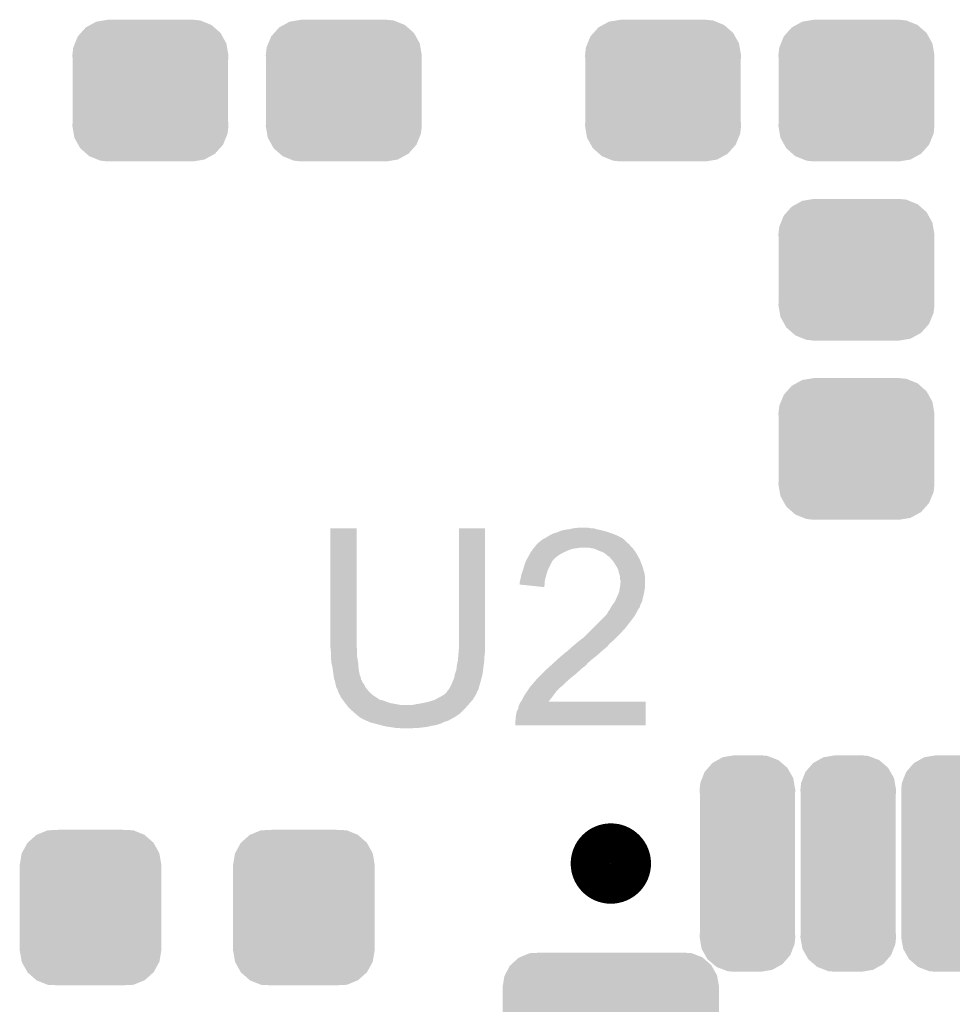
# Model space of a CAD drawing. Extents: x -4 to 126, y -8 to 66.
# Tile 55 of 256: x 10.53 to 15.16, y 47.16 to 52.04. Entities that reach past the tile are written whole.
import ezdxf

# ---------------------------------------------------------------- set-up
doc = ezdxf.new("R2010")
doc.units = 0
doc.layers.get('0').update_dxf_attribs({"linetype": 'CONTINUOUS'})
doc.layers.add('CLICKER_2_FOR_TMPM4L4A_V104_GTO', color=11, linetype='CONTINUOUS')
doc.layers.add('CLICKER_2_FOR_TMPM4L4A_V104_GTS', color=8, linetype='CONTINUOUS')

# ---------------------------------------------------------------- blocks, each defined once
blk = doc.blocks.new('CUSTOM_189')
for points in [[(-0.298526, 0.325596), (-0.268438, 0.342124), (0.30335, 0.325596), (0.2622, 0.342124)], [(-0.268438, 0.342124), (-0.233628, 0.347838), (0.2622, 0.342124), (0.247972, 0.347838)], [(-0.233628, 0.347838), (-0.20955, 0.35179), (0.247972, 0.347838), (0.20955, 0.35179)], [(-0.34504, 0.286174), (-0.320744, 0.31339), (0.348152, 0.286174), (0.317222, 0.31339)], [(-0.320744, 0.31339), (-0.298526, 0.325596), (0.317222, 0.31339), (0.30335, 0.325596)], [(-0.37475, 0.234078), (-0.360486, 0.26887), (0.377262, 0.234078), (0.357822, 0.26887)], [(-0.360486, 0.26887), (-0.34504, 0.286174), (0.357822, 0.26887), (0.348152, 0.286174)], [(-0.38735, 0.17526), (-0.383124, 0.213652), (0.38735, 0.17526), (0.380766, 0.213652)], [(-0.383124, 0.213652), (-0.37475, 0.234078), (0.380766, 0.213652), (0.377262, 0.234078)], [(-0.38608, 0.154124), (-0.38735, 0.17526), (0.38608, 0.154124), (0.38735, 0.17526)], [(-0.38608, -0.154124), (-0.38608, 0.154124), (0.38608, -0.154124), (0.38608, 0.154124)], [(-0.38735, -0.17526), (-0.38608, -0.154124), (0.38735, -0.17526), (0.38608, -0.154124)], [(-0.380764, -0.213652), (-0.38735, -0.17526), (0.383124, -0.213652), (0.38735, -0.17526)], [(-0.377262, -0.234078), (-0.380764, -0.213652), (0.374748, -0.234078), (0.383124, -0.213652)], [(-0.35782, -0.26887), (-0.377262, -0.234078), (0.360486, -0.26887), (0.374748, -0.234078)], [(-0.348152, -0.286174), (-0.35782, -0.26887), (0.345038, -0.286174), (0.360486, -0.26887)], [(-0.31722, -0.31339), (-0.348152, -0.286174), (0.320744, -0.31339), (0.345038, -0.286174)], [(-0.30335, -0.325596), (-0.31722, -0.31339), (0.298524, -0.325596), (0.320744, -0.31339)], [(-0.262198, -0.342124), (-0.30335, -0.325596), (0.268438, -0.342124), (0.298524, -0.325596)], [(-0.247972, -0.347838), (-0.262198, -0.342124), (0.233626, -0.347838), (0.268438, -0.342124)], [(-0.20955, -0.35179), (-0.247972, -0.347838), (0.20955, -0.35179), (0.233626, -0.347838)]]:
    blk.add_solid(points)
blk = doc.blocks.new('CUSTOM_193')
for points in [[(-0.312264, 0.321732), (-0.26893, 0.360448), (0.312592, 0.321732), (0.268592, 0.360448)], [(-0.26893, 0.360448), (-0.267216, 0.361152), (0.268592, 0.360448), (0.26779, 0.361152)], [(-0.267216, 0.361152), (-0.213724, 0.383108), (0.26779, 0.361152), (0.21312, 0.383108)], [(-0.213724, 0.383108), (-0.20803, 0.383392), (0.21312, 0.383108), (0.212412, 0.383392)], [(-0.20803, 0.383392), (-0.154122, 0.38608), (0.212412, 0.383392), (0.154132, 0.38608)], [(-0.341452, 0.269636), (-0.313432, 0.320688), (0.341702, 0.269636), (0.313176, 0.320688)], [(-0.313432, 0.320688), (-0.312264, 0.321732), (0.313176, 0.320688), (0.312592, 0.321732)], [(-0.35179, 0.21082), (-0.342144, 0.268372), (0.35179, 0.21082), (0.34192, 0.268372)], [(-0.342144, 0.268372), (-0.341452, 0.269636), (0.34192, 0.268372), (0.341702, 0.269636)], [(-0.35179, 0.20955), (-0.35179, 0.21082), (0.35179, 0.20955), (0.35179, 0.21082)], [(-0.35179, -0.20955), (-0.35179, 0.20955), (0.35179, -0.20955), (0.35179, 0.20955)], [(-0.35179, -0.21082), (-0.35179, -0.20955), (0.35179, -0.21082), (0.35179, -0.20955)], [(-0.34192, -0.268358), (-0.35179, -0.21082), (0.342148, -0.268358), (0.35179, -0.21082)], [(-0.341702, -0.269636), (-0.34192, -0.268358), (0.341446, -0.269636), (0.342148, -0.268358)], [(-0.313184, -0.320676), (-0.341702, -0.269636), (0.31344, -0.320676), (0.341446, -0.269636)], [(-0.312594, -0.321732), (-0.313184, -0.320676), (0.312258, -0.321732), (0.31344, -0.320676)], [(-0.268602, -0.36044), (-0.312594, -0.321732), (0.26894, -0.36044), (0.312258, -0.321732)], [(-0.267792, -0.361154), (-0.268602, -0.36044), (0.2672, -0.361154), (0.26894, -0.36044)], [(-0.213136, -0.383104), (-0.267792, -0.361154), (0.213734, -0.383104), (0.2672, -0.361154)], [(-0.212414, -0.383394), (-0.213136, -0.383104), (0.207926, -0.383394), (0.213734, -0.383104)], [(-0.154122, -0.38608), (-0.212414, -0.383394), (0.154132, -0.38608), (0.207926, -0.383394)]]:
    blk.add_solid(points)
blk = doc.blocks.new('CUSTOM_230')
for points in [[(-0.49683, 0.175092), (-0.45793, 0.210606), (0.498054, 0.175092), (0.456656, 0.210606)], [(-0.45793, 0.210606), (-0.451282, 0.21338), (0.456656, 0.210606), (0.453422, 0.21338)], [(-0.451282, 0.21338), (-0.40366, 0.233248), (0.453422, 0.21338), (0.40133, 0.233248)], [(-0.40366, 0.233248), (-0.38216, 0.234336), (0.40133, 0.233248), (0.398476, 0.234336)], [(-0.38216, 0.234336), (-0.34493, 0.23622), (0.398476, 0.234336), (0.34493, 0.23622)], [(-0.52619, 0.123974), (-0.50136, 0.170956), (0.527122, 0.123974), (0.500406, 0.170956)], [(-0.50136, 0.170956), (-0.49683, 0.175092), (0.500406, 0.170956), (0.498054, 0.175092)], [(-0.53721, 0.06604), (-0.528836, 0.118966), (0.53721, 0.06604), (0.527996, 0.118966)], [(-0.528836, 0.118966), (-0.52619, 0.123974), (0.527996, 0.118966), (0.527122, 0.123974)], [(-0.53721, 0.06477), (-0.53721, 0.06604), (0.53721, 0.06477), (0.53721, 0.06604)], [(-0.53721, -0.06477), (-0.53721, 0.06477), (0.53721, -0.06477), (0.53721, 0.06477)], [(-0.53721, -0.06604), (-0.53721, -0.06477), (0.53721, -0.06604), (0.53721, -0.06477)], [(-0.527996, -0.118962), (-0.53721, -0.06604), (0.528838, -0.118962), (0.53721, -0.06604)], [(-0.527124, -0.123974), (-0.527996, -0.118962), (0.526188, -0.123974), (0.528838, -0.118962)], [(-0.500408, -0.170954), (-0.527124, -0.123974), (0.50136, -0.170954), (0.526188, -0.123974)], [(-0.498056, -0.175092), (-0.500408, -0.170954), (0.496826, -0.175092), (0.50136, -0.170954)], [(-0.456662, -0.210604), (-0.498056, -0.175092), (0.457932, -0.210604), (0.496826, -0.175092)], [(-0.453426, -0.213382), (-0.456662, -0.210604), (0.451272, -0.213382), (0.457932, -0.210604)], [(-0.401342, -0.233246), (-0.453426, -0.213382), (0.40366, -0.233246), (0.451272, -0.213382)], [(-0.39848, -0.234338), (-0.401342, -0.233246), (0.382094, -0.234338), (0.40366, -0.233246)], [(-0.34493, -0.23622), (-0.39848, -0.234338), (0.34493, -0.23622), (0.382094, -0.234338)]]:
    blk.add_solid(points)
blk = doc.blocks.new('CUSTOM_231')
for points in [[(-0.195052, 0.474814), (-0.17411, 0.498862), (0.198336, 0.474814), (0.170306, 0.498862)], [(-0.17411, 0.498862), (-0.14863, 0.513104), (0.170306, 0.498862), (0.153704, 0.513104)], [(-0.14863, 0.513104), (-0.122778, 0.527552), (0.153704, 0.513104), (0.115826, 0.527552)], [(-0.122778, 0.527552), (-0.083678, 0.534062), (0.115826, 0.527552), (0.098758, 0.534062)], [(-0.083678, 0.534062), (-0.06477, 0.53721), (0.098758, 0.534062), (0.06477, 0.53721)], [(-0.224748, 0.423694), (-0.21273, 0.454512), (0.227404, 0.423694), (0.209882, 0.454512)], [(-0.21273, 0.454512), (-0.195052, 0.474814), (0.209882, 0.454512), (0.198336, 0.474814)], [(-0.23749, 0.36576), (-0.234092, 0.399724), (0.23749, 0.36576), (0.231578, 0.399724)], [(-0.234092, 0.399724), (-0.224748, 0.423694), (0.231578, 0.399724), (0.227404, 0.423694)], [(-0.23622, 0.344934), (-0.23749, 0.36576), (0.23622, 0.344934), (0.23749, 0.36576)], [(-0.23622, 0.34493), (-0.23622, 0.344934), (0.23622, 0.34493), (0.23622, 0.344934)], [(-0.23622, -0.34493), (-0.23622, 0.34493), (0.23622, -0.34493), (0.23622, 0.34493)], [(-0.23749, -0.36576), (-0.236242, -0.345274), (0.23749, -0.36576), (0.23622, -0.345274)], [(-0.231576, -0.399724), (-0.23749, -0.36576), (0.234092, -0.399724), (0.23749, -0.36576)], [(-0.236242, -0.345274), (-0.23622, -0.34493), (0.23622, -0.345274), (0.23622, -0.34493)], [(-0.227404, -0.423694), (-0.231576, -0.399724), (0.224746, -0.423694), (0.234092, -0.399724)], [(-0.20988, -0.454512), (-0.227404, -0.423694), (0.21273, -0.454512), (0.224746, -0.423694)], [(-0.198336, -0.474814), (-0.20988, -0.454512), (0.19505, -0.474814), (0.21273, -0.454512)], [(-0.170304, -0.498862), (-0.198336, -0.474814), (0.17411, -0.498862), (0.19505, -0.474814)], [(-0.153704, -0.513104), (-0.170304, -0.498862), (0.148628, -0.513104), (0.17411, -0.498862)], [(-0.115824, -0.527552), (-0.153704, -0.513104), (0.122778, -0.527552), (0.148628, -0.513104)], [(-0.098758, -0.534062), (-0.115824, -0.527552), (0.083676, -0.534062), (0.122778, -0.527552)], [(-0.06477, -0.53721), (-0.098758, -0.534062), (0.06477, -0.53721), (0.083676, -0.534062)]]:
    blk.add_solid(points)

msp = doc.modelspace()

# ---------------------------------------------------------------- linework, layer by layer
at = {"layer": 'CLICKER_2_FOR_TMPM4L4A_V104_GTO', "const_width": 0.20066}
msp.add_lwpolyline([(13.36294, 47.8536, 1), (13.56106, 47.8536, 1)], format="xyb", close=True, dxfattribs=at)
at = {"layer": 'CLICKER_2_FOR_TMPM4L4A_V104_GTO'}
for points in [[(12.07008, 48.930558), (12.0701, 49.517278), (12.19962, 48.930558), (12.19962, 49.517278)], [(12.0701, 49.517278), (12.070102, 49.5173), (12.19962, 49.517278), (12.070102, 49.5173)], [(12.70762, 48.95342), (12.70764, 49.517278), (12.83716, 48.95342), (12.83716, 49.517278)], [(12.70764, 49.517278), (12.707642, 49.5173), (12.83716, 49.517278), (12.707642, 49.5173)], [(13.177522, 49.491902), (13.195302, 49.49698), (13.46555, 49.491902), (13.451332, 49.49698)], [(13.195302, 49.49698), (13.201228, 49.49952), (13.451332, 49.49698), (13.44422, 49.49952)], [(13.201228, 49.49952), (13.213082, 49.5046), (13.44422, 49.49952), (13.42517, 49.5046)], [(13.213082, 49.5046), (13.233402, 49.50968), (13.42517, 49.5046), (13.40612, 49.50968)], [(13.233402, 49.50968), (13.253718, 49.51222), (13.40612, 49.50968), (13.39088, 49.51222)], [(13.253718, 49.51222), (13.276572, 49.517298), (13.39088, 49.51222), (13.375642, 49.517298)], [(13.276572, 49.517298), (13.276582, 49.5173), (13.375642, 49.517298), (13.362942, 49.5173)], [(13.276582, 49.5173), (13.301978, 49.51984), (13.362942, 49.5173), (13.350238, 49.51984)], [(13.098782, 49.4411), (13.106406, 49.44872), (13.548366, 49.4411), (13.540744, 49.44872)], [(13.106406, 49.44872), (13.108946, 49.448734), (13.540744, 49.44872), (13.54073, 49.448734)], [(13.108946, 49.448734), (13.111484, 49.4538), (13.54073, 49.448734), (13.535662, 49.4538)], [(13.111484, 49.4538), (13.115296, 49.456342), (13.535662, 49.4538), (13.533118, 49.456342)], [(13.115296, 49.456342), (13.126722, 49.46396), (13.533118, 49.456342), (13.523976, 49.46396)], [(13.126722, 49.46396), (13.136878, 49.46904), (13.523976, 49.46396), (13.517878, 49.46904)], [(13.136878, 49.46904), (13.153812, 49.4792), (13.517878, 49.46904), (13.49756, 49.4792)], [(13.153812, 49.4792), (13.16228, 49.48428), (13.49756, 49.4792), (13.485706, 49.48428)], [(13.16228, 49.48428), (13.167358, 49.48682), (13.485706, 49.48428), (13.479778, 49.48682)], [(13.167358, 49.48682), (13.177522, 49.491902), (13.479778, 49.48682), (13.46555, 49.491902)], [(13.05705, 49.38522), (13.064306, 49.39792), (13.205458, 49.38522), (13.22832, 49.39792)], [(13.064306, 49.39792), (13.06576, 49.400462), (13.22832, 49.39792), (13.23404, 49.400462)], [(13.06576, 49.400462), (13.071202, 49.40808), (13.23404, 49.400462), (13.251182, 49.40808)], [(13.071202, 49.40808), (13.076644, 49.415698), (13.251182, 49.40808), (13.274038, 49.415698)], [(13.076644, 49.415698), (13.07846, 49.41824), (13.274038, 49.415698), (13.291824, 49.41824)], [(13.07846, 49.41824), (13.080576, 49.42078), (13.291824, 49.41824), (13.3096, 49.42078)], [(13.080576, 49.42078), (13.091158, 49.433478), (13.56868, 49.42078), (13.555984, 49.433478)], [(13.091158, 49.433478), (13.09116, 49.43348), (13.555984, 49.433478), (13.555982, 49.43348)], [(13.09116, 49.43348), (13.096236, 49.438556), (13.555982, 49.43348), (13.553442, 49.438556)], [(13.096236, 49.438556), (13.098776, 49.441094), (13.553442, 49.438556), (13.550906, 49.441094)], [(13.098776, 49.441094), (13.098782, 49.4411), (13.550906, 49.441094), (13.548366, 49.4411)], [(13.35279, 49.420778), (13.352778, 49.42078), (13.56868, 49.420778), (13.56868, 49.42078)], [(13.380718, 49.4157), (13.35279, 49.420778), (13.57249, 49.4157), (13.56868, 49.420778)], [(13.40358, 49.40554), (13.380718, 49.4157), (13.58011, 49.40554), (13.57249, 49.4157)], [(13.417132, 49.400458), (13.40358, 49.40554), (13.583922, 49.400458), (13.58011, 49.40554)], [(13.4239, 49.39792), (13.417132, 49.400458), (13.585446, 49.39792), (13.583922, 49.400458)], [(13.43914, 49.38776), (13.4239, 49.39792), (13.59154, 49.38776), (13.585446, 49.39792)], [(13.02766, 49.31664), (13.037036, 49.34712), (13.152118, 49.31664), (13.16736, 49.34712)], [(13.037036, 49.34712), (13.03782, 49.349662), (13.16736, 49.34712), (13.168884, 49.349662)], [(13.03782, 49.349662), (13.043288, 49.359818), (13.168884, 49.349662), (13.174978, 49.359818)], [(13.043288, 49.359818), (13.04876, 49.369978), (13.174978, 49.359818), (13.18514, 49.369978)], [(13.04876, 49.369978), (13.0556, 49.38268), (13.18514, 49.369978), (13.202072, 49.38268)], [(13.0556, 49.38268), (13.05705, 49.38522), (13.202072, 49.38268), (13.205458, 49.38522)], [(13.446758, 49.380142), (13.43914, 49.38776), (13.595696, 49.380142), (13.59154, 49.38776)], [(13.45438, 49.37506), (13.446758, 49.380142), (13.598468, 49.37506), (13.595696, 49.380142)], [(13.456922, 49.37252), (13.45438, 49.37506), (13.599854, 49.37252), (13.598468, 49.37506)], [(13.468036, 49.35982), (13.456922, 49.37252), (13.60678, 49.35982), (13.599854, 49.37252)], [(13.4747, 49.352202), (13.468036, 49.35982), (13.609712, 49.352202), (13.60678, 49.35982)], [(13.4874, 49.33188), (13.4747, 49.352202), (13.617528, 49.33188), (13.609712, 49.352202)], [(13.017502, 49.28616), (13.025966, 49.311558), (13.14196, 49.28616), (13.149578, 49.311558)], [(13.025966, 49.311558), (13.02766, 49.31664), (13.149578, 49.311558), (13.152118, 49.31664)], [(13.490304, 49.326802), (13.4874, 49.33188), (13.61948, 49.326802), (13.617528, 49.33188)], [(13.49756, 49.314102), (13.490304, 49.326802), (13.62311, 49.314102), (13.61948, 49.326802)], [(13.502642, 49.29378), (13.49756, 49.314102), (13.628914, 49.29378), (13.62311, 49.314102)], [(13.00988, 49.250602), (13.011784, 49.258218), (13.133748, 49.250602), (13.13434, 49.258218)], [(13.00988, 49.23792), (13.00988, 49.250602), (13.132764, 49.23792), (13.133748, 49.250602)], [(13.011784, 49.258218), (13.01242, 49.26076), (13.13434, 49.258218), (13.135032, 49.26076)], [(13.01242, 49.26076), (13.017502, 49.28616), (13.135032, 49.26076), (13.14196, 49.28616)], [(13.50349, 49.291238), (13.502642, 49.29378), (13.62964, 49.291238), (13.628914, 49.29378)], [(13.507718, 49.278542), (13.50349, 49.291238), (13.631228, 49.278542), (13.62964, 49.291238)], [(13.50772, 49.270918), (13.507718, 49.278542), (13.63218, 49.270918), (13.631228, 49.278542)], [(13.50772, 49.263304), (13.50772, 49.270918), (13.63218, 49.263304), (13.63218, 49.270918)], [(13.510258, 49.255682), (13.50772, 49.263304), (13.63218, 49.255682), (13.63218, 49.263304)], [(13.50772, 49.227738), (13.51026, 49.253138), (13.63218, 49.227738), (13.63218, 49.253138)], [(13.51026, 49.253138), (13.510258, 49.255682), (13.63218, 49.253138), (13.63218, 49.255682)], [(13.131778, 49.225202), (13.00988, 49.23792), (13.131778, 49.225202), (13.132764, 49.23792)], [(13.50151, 49.19726), (13.50264, 49.199802), (13.6271, 49.19726), (13.627522, 49.199802)], [(13.50264, 49.199802), (13.50772, 49.227738), (13.627522, 49.199802), (13.63218, 49.227738)], [(13.46962, 49.1363), (13.482318, 49.154078), (13.60805, 49.1363), (13.61694, 49.154078)], [(13.482318, 49.154078), (13.48232, 49.15408), (13.61694, 49.154078), (13.61694, 49.15408)], [(13.48232, 49.15408), (13.492478, 49.17694), (13.61694, 49.15408), (13.62202, 49.17694)], [(13.492478, 49.17694), (13.50151, 49.19726), (13.62202, 49.17694), (13.6271, 49.19726)], [(13.446036, 49.098202), (13.451842, 49.10836), (13.589, 49.098202), (13.59408, 49.10836)], [(13.451842, 49.10836), (13.456914, 49.113438), (13.59408, 49.10836), (13.59662, 49.113438)], [(13.456914, 49.113438), (13.45692, 49.113444), (13.59662, 49.113438), (13.596624, 49.113444)], [(13.45692, 49.113444), (13.459462, 49.121064), (13.596624, 49.113444), (13.602336, 49.121064)], [(13.459462, 49.121064), (13.46115, 49.123598), (13.602336, 49.121064), (13.604238, 49.123598)], [(13.46115, 49.123598), (13.46623, 49.131218), (13.604238, 49.123598), (13.606778, 49.131218)], [(13.46623, 49.131218), (13.467922, 49.133756), (13.606778, 49.131218), (13.60678, 49.133756)], [(13.467922, 49.133756), (13.46962, 49.1363), (13.60678, 49.133756), (13.60805, 49.1363)], [(13.365476, 49.014378), (13.411198, 49.0601), (13.528034, 49.014378), (13.5636, 49.0601)], [(13.411198, 49.0601), (13.431518, 49.08042), (13.5636, 49.0601), (13.57884, 49.08042)], [(13.431518, 49.08042), (13.441682, 49.090582), (13.57884, 49.08042), (13.584646, 49.090582)], [(13.441682, 49.090582), (13.446036, 49.098202), (13.584646, 49.090582), (13.589, 49.098202)], [(13.32484, 48.973742), (13.355316, 49.004218), (13.487402, 48.973742), (13.517878, 49.004218)], [(13.355316, 49.004218), (13.362934, 49.011836), (13.517878, 49.004218), (13.52296, 49.011836)], [(13.362934, 49.011836), (13.365476, 49.014378), (13.52296, 49.011836), (13.528034, 49.014378)], [(13.289276, 48.945798), (13.30452, 48.9585), (13.456918, 48.945798), (13.47216, 48.9585)], [(13.30452, 48.9585), (13.32484, 48.973742), (13.47216, 48.9585), (13.487402, 48.973742)], [(12.07008, 48.922938), (12.07008, 48.930558), (12.201526, 48.922938), (12.19962, 48.930558)], [(12.070336, 48.920398), (12.07008, 48.922938), (12.20216, 48.920398), (12.201526, 48.922938)], [(12.07262, 48.89754), (12.070336, 48.920398), (12.20216, 48.89754), (12.20216, 48.920398)], [(12.706138, 48.90262), (12.70762, 48.920398), (12.83716, 48.90262), (12.83716, 48.920398)], [(12.70762, 48.920398), (12.70762, 48.95342), (12.83716, 48.920398), (12.83716, 48.95342)], [(13.24356, 48.905162), (13.251182, 48.91278), (13.414588, 48.905162), (13.423476, 48.91278)], [(13.251182, 48.91278), (13.26134, 48.920402), (13.423476, 48.91278), (13.43237, 48.920402)], [(13.26134, 48.920402), (13.271496, 48.930558), (13.43237, 48.920402), (13.44422, 48.930558)], [(13.271496, 48.930558), (13.27404, 48.9331), (13.44422, 48.930558), (13.446336, 48.9331)], [(13.27404, 48.9331), (13.289276, 48.945798), (13.446336, 48.9331), (13.456918, 48.945798)], [(12.07262, 48.882298), (12.07262, 48.89754), (12.20216, 48.882298), (12.20216, 48.89754)], [(12.07262, 48.872138), (12.07262, 48.882298), (12.203854, 48.872138), (12.20216, 48.882298)], [(12.074652, 48.851822), (12.07262, 48.872138), (12.20724, 48.851822), (12.203854, 48.872138)], [(12.69746, 48.836578), (12.70254, 48.86198), (12.830554, 48.836578), (12.833942, 48.86198)], [(12.70254, 48.86198), (12.703, 48.86706), (12.833942, 48.86198), (12.83462, 48.86706)], [(12.703, 48.86706), (12.704618, 48.884838), (12.83462, 48.86706), (12.83462, 48.884838)], [(12.704618, 48.884838), (12.70508, 48.88992), (12.83462, 48.884838), (12.835344, 48.88992)], [(12.70508, 48.88992), (12.706138, 48.90262), (12.835344, 48.88992), (12.83716, 48.90262)], [(13.172664, 48.844194), (13.194838, 48.86452), (13.34262, 48.844194), (13.36548, 48.86452)], [(13.194838, 48.86452), (13.20038, 48.8696), (13.36548, 48.86452), (13.372012, 48.8696)], [(13.20038, 48.8696), (13.215196, 48.8823), (13.372012, 48.8696), (13.388342, 48.8823)], [(13.215196, 48.8823), (13.23594, 48.900078), (13.388342, 48.8823), (13.408656, 48.900078)], [(13.23594, 48.900078), (13.235942, 48.90008), (13.408656, 48.900078), (13.40866, 48.90008)], [(13.235942, 48.90008), (13.238484, 48.902622), (13.40866, 48.90008), (13.411624, 48.902622)], [(13.238484, 48.902622), (13.24356, 48.905162), (13.411624, 48.902622), (13.414588, 48.905162)], [(12.07516, 48.846742), (12.074652, 48.851822), (12.207632, 48.846742), (12.20724, 48.851822)], [(12.08024, 48.82642), (12.07516, 48.846742), (12.209194, 48.82642), (12.207632, 48.846742)], [(12.081194, 48.818798), (12.08024, 48.82642), (12.20978, 48.818798), (12.209194, 48.82642)], [(12.08278, 48.8061), (12.081194, 48.818798), (12.21209, 48.8061), (12.20978, 48.818798)], [(12.687302, 48.793404), (12.69492, 48.813722), (12.824798, 48.793404), (12.827508, 48.813722)], [(12.69492, 48.813722), (12.69746, 48.836578), (12.827508, 48.813722), (12.830554, 48.836578)], [(13.119102, 48.793402), (13.13942, 48.81372), (13.286742, 48.793402), (13.3096, 48.81372)], [(13.13942, 48.81372), (13.14196, 48.81626), (13.3096, 48.81372), (13.31214, 48.81626)], [(13.14196, 48.81626), (13.147544, 48.821338), (13.31214, 48.81626), (13.31722, 48.821338)], [(13.147544, 48.821338), (13.15593, 48.82896), (13.31722, 48.821338), (13.32738, 48.82896)], [(13.15593, 48.82896), (13.161518, 48.83404), (13.32738, 48.82896), (13.335, 48.83404)], [(13.161518, 48.83404), (13.169892, 48.841654), (13.335, 48.83404), (13.342614, 48.841654)], [(13.169892, 48.841654), (13.1699, 48.84166), (13.342614, 48.841654), (13.342614, 48.84166)], [(13.1699, 48.84166), (13.172664, 48.844194), (13.342614, 48.84166), (13.34262, 48.844194)], [(12.084958, 48.790858), (12.08278, 48.8061), (12.214862, 48.790858), (12.21209, 48.8061)], [(12.086772, 48.778158), (12.084958, 48.790858), (12.21994, 48.778158), (12.214862, 48.790858)], [(12.08786, 48.770542), (12.086772, 48.778158), (12.221466, 48.770542), (12.21994, 48.778158)], [(12.089556, 48.765456), (12.08786, 48.770542), (12.222484, 48.765456), (12.221466, 48.770542)], [(12.090402, 48.762916), (12.089556, 48.765456), (12.22502, 48.762916), (12.222484, 48.765456)], [(12.092938, 48.7553), (12.090402, 48.762916), (12.227562, 48.7553), (12.22502, 48.762916)], [(12.67714, 48.75784), (12.68476, 48.775624), (12.815654, 48.75784), (12.820396, 48.775624)], [(12.68476, 48.775624), (12.686936, 48.790858), (12.820396, 48.775624), (12.82446, 48.790858)], [(12.686936, 48.790858), (12.687302, 48.793404), (12.82446, 48.790858), (12.824798, 48.793404)], [(13.083544, 48.755308), (13.091162, 48.76546), (13.241346, 48.755308), (13.252766, 48.76546)], [(13.091162, 48.76546), (13.09878, 48.77308), (13.252766, 48.76546), (13.26134, 48.77308)], [(13.09878, 48.77308), (13.119102, 48.793402), (13.26134, 48.77308), (13.286742, 48.793402)], [(12.09294, 48.755298), (12.092938, 48.7553), (12.227562, 48.755298), (12.227562, 48.7553)], [(12.094974, 48.745138), (12.09294, 48.755298), (12.23518, 48.745138), (12.227562, 48.755298)], [(12.09548, 48.7426), (12.094974, 48.745138), (12.23645, 48.7426), (12.23518, 48.745138)], [(12.098022, 48.73244), (12.09548, 48.7426), (12.24153, 48.73244), (12.23645, 48.7426)], [(12.098868, 48.7299), (12.098022, 48.73244), (12.2428, 48.7299), (12.24153, 48.73244)], [(12.10056, 48.72482), (12.098868, 48.7299), (12.246864, 48.72482), (12.2428, 48.7299)], [(12.105636, 48.717206), (12.10056, 48.72482), (12.252956, 48.717206), (12.246864, 48.72482)], [(12.105638, 48.7172), (12.105636, 48.717206), (12.25296, 48.7172), (12.252956, 48.717206)], [(12.10564, 48.712126), (12.105638, 48.7172), (12.257188, 48.712126), (12.25296, 48.7172)], [(12.108174, 48.709586), (12.10564, 48.712126), (12.259306, 48.709586), (12.257188, 48.712126)], [(12.650468, 48.709576), (12.651742, 48.71212), (12.79906, 48.709576), (12.8016, 48.71212)], [(12.651742, 48.71212), (12.654274, 48.714654), (12.8016, 48.71212), (12.804134, 48.714654)], [(12.654274, 48.714654), (12.656818, 48.717198), (12.804134, 48.714654), (12.80414, 48.717198)], [(12.656818, 48.717198), (12.65682, 48.7172), (12.80414, 48.717198), (12.80414, 48.7172)], [(12.65682, 48.7172), (12.6619, 48.724822), (12.80414, 48.7172), (12.806318, 48.724822)], [(12.6619, 48.724822), (12.67206, 48.74514), (12.806318, 48.724822), (12.812122, 48.74514)], [(12.67206, 48.74514), (12.675108, 48.75276), (12.812122, 48.74514), (12.8143, 48.75276)], [(12.675108, 48.75276), (12.67714, 48.75784), (12.8143, 48.75276), (12.815654, 48.75784)], [(13.047132, 48.709578), (13.050518, 48.714658), (13.19276, 48.709578), (13.19784, 48.714658)], [(13.050518, 48.714658), (13.05221, 48.717194), (13.19784, 48.714658), (13.202906, 48.717194)], [(13.05221, 48.717194), (13.053902, 48.719734), (13.202906, 48.717194), (13.20292, 48.719734)], [(13.053902, 48.719734), (13.058986, 48.727358), (13.20292, 48.719734), (13.21054, 48.727358)], [(13.058986, 48.727358), (13.060682, 48.729902), (13.21054, 48.727358), (13.21393, 48.729902)], [(13.060682, 48.729902), (13.065194, 48.73498), (13.21393, 48.729902), (13.220698, 48.73498)], [(13.065194, 48.73498), (13.080994, 48.75276), (13.220698, 48.73498), (13.23848, 48.75276)], [(13.080994, 48.75276), (13.081, 48.752766), (13.23848, 48.75276), (13.238486, 48.752766)], [(13.081, 48.752766), (13.081022, 48.7553), (13.238486, 48.752766), (13.241336, 48.7553)], [(13.081022, 48.7553), (13.083544, 48.755308), (13.241336, 48.7553), (13.241346, 48.755308)], [(12.10818, 48.707044), (12.108174, 48.709586), (12.261424, 48.707044), (12.259306, 48.709586)], [(12.110724, 48.701958), (12.10818, 48.707044), (12.26566, 48.701958), (12.261424, 48.707044)], [(12.118342, 48.68672), (12.110724, 48.701958), (12.283442, 48.68672), (12.26566, 48.701958)], [(12.12342, 48.676562), (12.118342, 48.68672), (12.299694, 48.676562), (12.283442, 48.68672)], [(12.125272, 48.674018), (12.12342, 48.676562), (12.303762, 48.674018), (12.299694, 48.676562)], [(12.127116, 48.67148), (12.125272, 48.674018), (12.3063, 48.67148), (12.303762, 48.674018)], [(12.130812, 48.666398), (12.127116, 48.67148), (12.313922, 48.666398), (12.3063, 48.67148)], [(12.13266, 48.663858), (12.130812, 48.666398), (12.32662, 48.663858), (12.313922, 48.666398)], [(12.136352, 48.65878), (12.13266, 48.663858), (12.34186, 48.65878), (12.32662, 48.663858)], [(12.55776, 48.656242), (12.588234, 48.666398), (12.767312, 48.656242), (12.7762, 48.666398)], [(12.588234, 48.666398), (12.588242, 48.6664), (12.7762, 48.666398), (12.7762, 48.6664)], [(12.588242, 48.6664), (12.62126, 48.68418), (12.7762, 48.6664), (12.78731, 48.68418)], [(12.62126, 48.68418), (12.625496, 48.686722), (12.78731, 48.68418), (12.7889, 48.686722)], [(12.625496, 48.686722), (12.633962, 48.691802), (12.7889, 48.686722), (12.79144, 48.691802)], [(12.633962, 48.691802), (12.644124, 48.70196), (12.79144, 48.691802), (12.79652, 48.70196)], [(12.644124, 48.70196), (12.646666, 48.7045), (12.79652, 48.70196), (12.797366, 48.7045)], [(12.646666, 48.7045), (12.6492, 48.704522), (12.797366, 48.7045), (12.797374, 48.704522)], [(12.6492, 48.704522), (12.649202, 48.707044), (12.797374, 48.704522), (12.798214, 48.707044)], [(12.649202, 48.707044), (12.650468, 48.709576), (12.798214, 48.707044), (12.79906, 48.709576)], [(13.014958, 48.65624), (13.02004, 48.663862), (13.152164, 48.65624), (13.158076, 48.663862)], [(13.02004, 48.663862), (13.02766, 48.6791), (13.158076, 48.663862), (13.1699, 48.6791)], [(13.02766, 48.6791), (13.030202, 48.684182), (13.1699, 48.6791), (13.17371, 48.684182)], [(13.030202, 48.684182), (13.047132, 48.709578), (13.17371, 48.684182), (13.19276, 48.709578)], [(12.141894, 48.65116), (12.136352, 48.65878), (12.362182, 48.65116), (12.34186, 48.65878)], [(12.14374, 48.64862), (12.141894, 48.65116), (12.374882, 48.64862), (12.362182, 48.65116)], [(12.145716, 48.64608), (12.14374, 48.64862), (12.38758, 48.64608), (12.374882, 48.64862)], [(12.149668, 48.641), (12.145716, 48.64608), (12.415522, 48.641), (12.38758, 48.64608)], [(12.161518, 48.625762), (12.149668, 48.641), (12.740358, 48.625762), (12.753904, 48.641)], [(12.164378, 48.62322), (12.161518, 48.625762), (12.7381, 48.62322), (12.740358, 48.625762)], [(12.18438, 48.60544), (12.164378, 48.62322), (12.72032, 48.60544), (12.7381, 48.62322)], [(12.479022, 48.641), (12.49172, 48.64354), (12.753904, 48.641), (12.756162, 48.64354)], [(12.49172, 48.64354), (12.50696, 48.64608), (12.756162, 48.64354), (12.75842, 48.64608)], [(12.50696, 48.64608), (12.5222, 48.64862), (12.75842, 48.64608), (12.760642, 48.64862)], [(12.5222, 48.64862), (12.55776, 48.656242), (12.760642, 48.64862), (12.767312, 48.656242)], [(12.994642, 48.607982), (13.00226, 48.623224), (13.63471, 48.607982), (13.634712, 48.623224)], [(13.00226, 48.625762), (13.004802, 48.635922), (13.634714, 48.625762), (13.634716, 48.635922)], [(13.00226, 48.623224), (13.00226, 48.625762), (13.634712, 48.623224), (13.634714, 48.625762)], [(13.004802, 48.635922), (13.009882, 48.648622), (13.634716, 48.635922), (13.634718, 48.648622)], [(13.009882, 48.648622), (13.014944, 48.656218), (13.634718, 48.648622), (13.63472, 48.656218)], [(13.014944, 48.656218), (13.014958, 48.65624), (13.63472, 48.656218), (13.152164, 48.65624)], [(12.19327, 48.59782), (12.18438, 48.60544), (12.7127, 48.59782), (12.72032, 48.60544)], [(12.20216, 48.5902), (12.19327, 48.59782), (12.701268, 48.5902), (12.7127, 48.59782)], [(12.217402, 48.5775), (12.20216, 48.5902), (12.682218, 48.5775), (12.701268, 48.5902)], [(12.222486, 48.574958), (12.217402, 48.5775), (12.67714, 48.574958), (12.682218, 48.5775)], [(12.227556, 48.572422), (12.222486, 48.574958), (12.674598, 48.572422), (12.67714, 48.574958)], [(12.22756, 48.57242), (12.227556, 48.572422), (12.674596, 48.57242), (12.674598, 48.572422)], [(12.230094, 48.569886), (12.22756, 48.57242), (12.666998, 48.569886), (12.674596, 48.57242)], [(12.232636, 48.56988), (12.230094, 48.569886), (12.66698, 48.56988), (12.666998, 48.569886)], [(12.232642, 48.569878), (12.232636, 48.56988), (12.666976, 48.569878), (12.66698, 48.56988)], [(12.243644, 48.5648), (12.232642, 48.569878), (12.65936, 48.5648), (12.666976, 48.569878)], [(12.254652, 48.55972), (12.243644, 48.5648), (12.646658, 48.55972), (12.65936, 48.5648)], [(12.98702, 48.557182), (12.98956, 48.567342), (13.6347, 48.557182), (13.634702, 48.567342)], [(12.98956, 48.580042), (12.9921, 48.59528), (13.634704, 48.580042), (13.634708, 48.59528)], [(12.98956, 48.567342), (12.98956, 48.580042), (13.634702, 48.567342), (13.634704, 48.580042)], [(12.9921, 48.59528), (12.994642, 48.607982), (13.634708, 48.59528), (13.63471, 48.607982)], [(12.260156, 48.55718), (12.254652, 48.55972), (12.636498, 48.55718), (12.646658, 48.55972)], [(12.265658, 48.55464), (12.260156, 48.55718), (12.631418, 48.55464), (12.636498, 48.55718)], [(12.284708, 48.54956), (12.265658, 48.55464), (12.621258, 48.54956), (12.631418, 48.55464)], [(12.303758, 48.54448), (12.284708, 48.54956), (12.60602, 48.54448), (12.621258, 48.54956)], [(12.322808, 48.5394), (12.303758, 48.54448), (12.588238, 48.5394), (12.60602, 48.54448)], [(12.332334, 48.53686), (12.322808, 48.5394), (12.57046, 48.53686), (12.588238, 48.5394)], [(12.341858, 48.53432), (12.332334, 48.53686), (12.560298, 48.53432), (12.57046, 48.53686)], [(12.35964, 48.53178), (12.341858, 48.53432), (12.550138, 48.53178), (12.560298, 48.53432)], [(12.37742, 48.52924), (12.35964, 48.53178), (12.52982, 48.52924), (12.550138, 48.53178)], [(12.392658, 48.5267), (12.37742, 48.52924), (12.50696, 48.5267), (12.52982, 48.52924)], [(12.420598, 48.52416), (12.407898, 48.5267), (12.45616, 48.52416), (12.50696, 48.5267)], [(12.98702, 48.539422), (12.98702, 48.557182), (13.634698, 48.539422), (13.6347, 48.557182)], [(13.634698, 48.5394), (12.98702, 48.539422), (13.634698, 48.5394), (13.634698, 48.539422)]]:
    msp.add_solid(points, dxfattribs=at)

# ---------------------------------------------------------------- block references
at = {"layer": 'CLICKER_2_FOR_TMPM4L4A_V104_GTS'}
for name, p in [('CUSTOM_189', (11.176, 51.689)), ('CUSTOM_189', (12.13612, 51.689)), ('CUSTOM_189', (13.72108, 51.689)), ('CUSTOM_189', (14.6812, 51.689)), ('CUSTOM_189', (14.6812, 50.8)), ('CUSTOM_189', (14.6812, 49.911)), ('CUSTOM_231', (14.14018, 47.8536)), ('CUSTOM_231', (14.64056, 47.8536)), ('CUSTOM_231', (15.14094, 47.8536)), ('CUSTOM_193', (10.87882, 47.63516)), ('CUSTOM_193', (11.938, 47.63516)), ('CUSTOM_230', (13.462, 47.17542))]:
    msp.add_blockref(name, p, dxfattribs=at)

doc.saveas('drawing.dxf')
